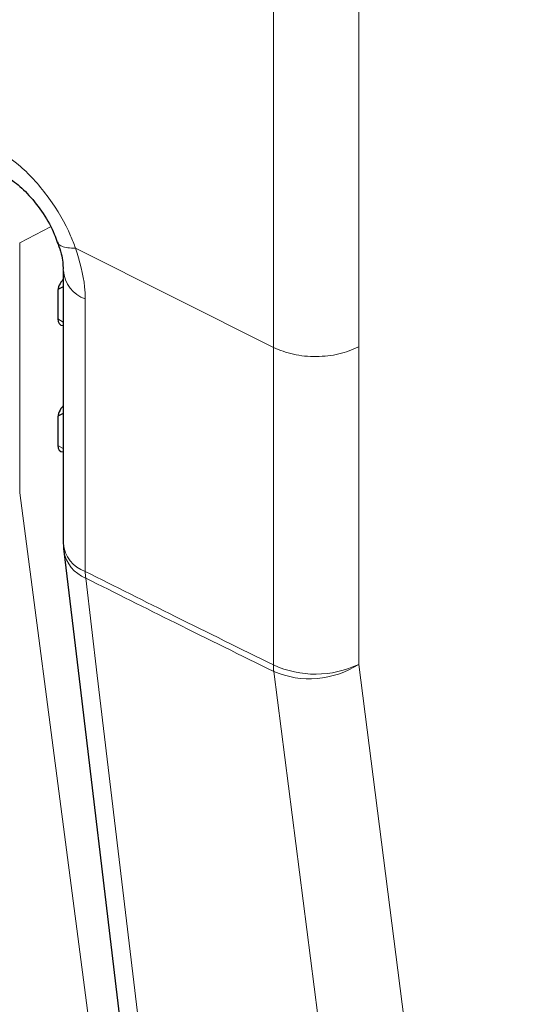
# Paper-space layout 'Blatt4' of a CAD drawing. Header units: millimetres. Extents: x 5 to 418, y 2 to 292.
# Tile 38 of 93: x 151 to 155, y 150 to 158. Entities that reach past the tile are written whole.
import ezdxf

# ---------------------------------------------------------------- set-up
doc = ezdxf.new("R2010")
doc.units = ezdxf.units.MM

psp = doc.layouts.new('Blatt4')

# ---------------------------------------------------------------- linework, layer by layer
at = {"color": 7, "linetype": 'Continuous', "lineweight": 18}
for p, q in [((152.864, 155.2728), (152.864, 187.0627)), ((153.5248, 187.0669), (153.5248, 155.277)), ((151.1354, 156.2071), (150.8978, 156.0836)), ((150.8978, 156.0836), (150.8978, 154.1457)), ((152.864, 155.2728), (151.331, 156.0427)), ((151.4061, 155.6487), (151.4061, 155.2404)), ((151.1927, 155.4937), (151.236, 155.4687)), ((152.8639, 152.8127), (152.8639, 155.2727)), ((153.5247, 155.2769), (153.5247, 152.817)), ((151.4061, 155.2404), (151.4061, 153.5373)), ((151.1927, 154.5138), (151.236, 154.4888))]:
    psp.add_line(p, q, dxfattribs=at)
at = {"color": 7, "linetype": 'Continuous', "lineweight": 25}
for p, q in [((151.236, 155.8656), (151.236, 153.7542)), ((151.236, 155.7418), (151.194, 155.7208)), ((151.1927, 155.7048), (151.1927, 155.4951)), ((151.1927, 154.725), (151.1927, 154.5153)), ((151.236, 154.762), (151.194, 154.741))]:
    psp.add_line(p, q, dxfattribs=at)
at = {"color": 7, "linetype": 'Continuous', "lineweight": 18, "flags": 128}
for points in [[(150.8978, 154.1457), (151.606, 148.7336), (152.3136, 143.3254)], [(151.4091, 153.4861), (151.4992, 152.7303), (151.8597, 149.7073), (152.2202, 146.6843), (152.695, 142.7033)], [(153.5247, 152.817), (153.8767, 150.0624), (154.2288, 147.3078), (154.9088, 141.9872)], [(154.2512, 141.9317), (154.1542, 142.6908), (153.766, 145.7273), (153.3779, 148.7638), (152.8669, 152.7616)]]:
    psp.add_lwpolyline(points, dxfattribs=at)
at = {"color": 7, "linetype": 'Continuous', "lineweight": 25, "flags": 128}
psp.add_lwpolyline([(151.2395, 153.695), (151.3575, 152.7057), (152.5255, 142.9121)], dxfattribs=at)
at = {"color": 7, "linetype": 'Continuous', "lineweight": 18}
for centre, radius, start, end in [((151.4875, 155.8872), 0.252, 183.93358, 251.16149), ((151.4886, 153.7771), 0.2537, 185.22308, 251.01883), ((151.5157, 153.7459), 0.2809, 190.4541, 247.6866), ((151.8606, 153.5381), 0.4545, 180.10756, 186.57442), ((153.1897, 153.5244), 0.7827, 245.40038, 295.33562), ((153.1431, 153.4142), 0.7087, 247.05573, 302.57211), ((153.3232, 152.8139), 0.4593, 180.14348, 186.53851)]:
    psp.add_arc(centre, radius, start, end, dxfattribs=at)
at = {"color": 7, "linetype": 'Continuous', "lineweight": 25}
psp.add_arc((151.736, 153.7542), 0.5, 180, 186.801, dxfattribs=at)
for centre, start_param, end_param in [((151.2671, 155.7435), 1.252275, 2.385183), ((151.2671, 155.5338), 2.385183, 3.516737), ((151.2671, 154.7637), 1.252275, 2.385183), ((151.2671, 154.5539), 2.385183, 3.516737)]:
    psp.add_ellipse(centre, major_axis=(0.0541, 0.0842), ratio=0.606761, start_param=start_param, end_param=end_param, dxfattribs=at)
at = {"color": 7, "linetype": 'Continuous', "lineweight": 18}
for points, knots in [([(150.6541, 156.8493), (150.7387, 156.7969), (150.9078, 156.6922), (151.1325, 156.4363), (151.2668, 156.208), (151.3186, 156.0747), (151.331, 156.0427)], [0, 0, 0, 0, 0.301658, 0.603156, 0.904472, 1, 1, 1, 1]), ([(151.331, 156.0427), (151.3096, 156.0431), (151.2669, 156.0439), (151.223, 156.0564), (151.1971, 156.0722), (151.194, 156.0866), (151.1929, 156.0915)], [0, 0, 0, 0, 0.283293, 0.566585, 0.849878, 1, 1, 1, 1]), ([(151.3308, 156.0425), (151.3613, 155.9406), (151.402, 155.8043), (151.4053, 155.68), (151.4061, 155.6487)], [0, 0, 0, 0, 0.747651, 1, 1, 1, 1]), ([(151.4061, 153.5373), (151.6377, 153.4212), (152.1221, 153.1785), (152.6096, 152.9381), (152.8639, 152.8127)], [0, 0, 0, 0, 0.478278, 1, 1, 1, 1]), ([(152.8669, 152.7616), (152.6126, 152.887), (152.1251, 153.1273), (151.6407, 153.37), (151.4091, 153.4861)], [0, 0, 0, 0, 0.521722, 1, 1, 1, 1])]:
    psp.add_open_spline(points, degree=3, knots=knots, dxfattribs=at)
at = {"color": 7, "linetype": 'Continuous', "lineweight": 25}
for points, knots in [([(150.758, 156.6194), (150.7907, 156.6005), (150.8564, 156.5625), (150.9747, 156.4524), (151.0823, 156.3127), (151.1581, 156.1815), (151.1808, 156.1098), (151.1872, 156.0896)], [0, 0, 0, 0, 0.215498, 0.433507, 0.668045, 0.906288, 1, 1, 1, 1]), ([(151.1882, 156.0889), (151.193, 156.0779), (151.2204, 156.0154), (151.2345, 155.9295), (151.2337, 155.8856), (151.2334, 155.8706)], [0, 0, 0, 0, 0.123586, 0.701093, 1, 1, 1, 1])]:
    psp.add_open_spline(points, degree=3, knots=knots, dxfattribs=at)
at = {"color": 7, "linetype": 'Continuous', "lineweight": 18}
psp.add_open_spline([(153.5247, 155.2769), (153.4757, 155.2564), (153.3777, 155.2153), (153.1958, 155.1972), (153.0132, 155.213), (152.9137, 155.2528), (152.864, 155.2727)], degree=3, dxfattribs=at)

doc.saveas('drawing.dxf')
